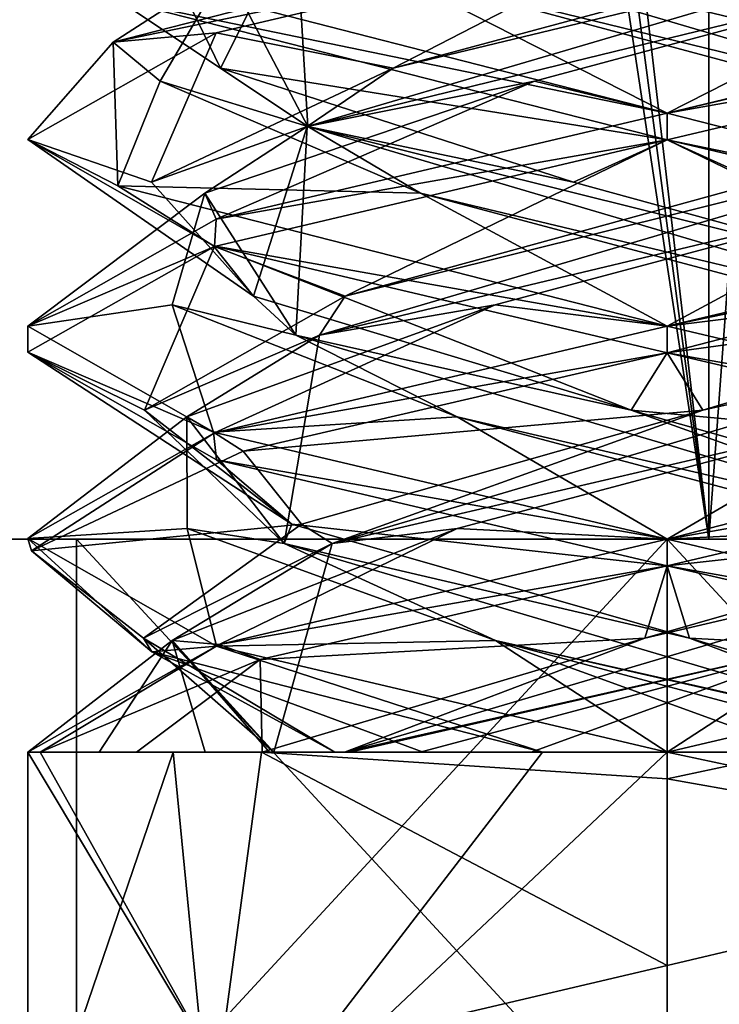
# Model space of a CAD drawing. Header units: millimetres. Extents: x -19 to 152, y -2 to 200.
# Tile 8 of 162: x -14.82 to -13.18, y 3.71 to 6.02. Entities that reach past the tile are written whole.
import ezdxf

# ---------------------------------------------------------------- set-up
doc = ezdxf.new("R2010")
doc.units = ezdxf.units.MM
doc.header["$LTSCALE"] = 65.185185
for name, color, linetype in [('181', 7, 'CONTINUOUS'), ('185', 7, 'CONTINUOUS'), ('187', 7, 'CONTINUOUS'), ('188', 7, 'CONTINUOUS'), ('189', 7, 'CONTINUOUS'), ('199', 7, 'CONTINUOUS'), ('200', 7, 'CONTINUOUS'), ('201', 7, 'CONTINUOUS'), ('211', 7, 'CONTINUOUS'), ('212', 7, 'CONTINUOUS'), ('213', 7, 'CONTINUOUS'), ('232', 7, 'CONTINUOUS'), ('233', 7, 'CONTINUOUS'), ('234', 7, 'CONTINUOUS'), ('339', 7, 'CONTINUOUS'), ('340', 7, 'CONTINUOUS'), ('676', 7, 'CONTINUOUS'), ('759', 7, 'CONTINUOUS'), ('760', 7, 'CONTINUOUS'), ('775', 7, 'CONTINUOUS'), ('777', 7, 'CONTINUOUS'), ('778', 7, 'CONTINUOUS'), ('779', 7, 'CONTINUOUS')]:
    doc.layers.add(name, color=color, linetype=linetype)

msp = doc.modelspace()

# ---------------------------------------------------------------- linework, layer by layer
at = {"layer": '181', "color": 7, "linetype": 'Continuous'}
for points in [[(-13.3, 6.2375, 1.5), (-13.3, 6.3, 1.5), (-14.5993, 5.9665, 0.7495), (-13.3, 6.2375, 1.5)], [(-14.3577, 5.9884, 1.0636), (-13.3, 6.2375, 1.5), (-14.5993, 5.9665, 0.7495), (-14.3577, 5.9884, 1.0636)], [(-13.3, 5.8, -1.5), (-14.589, 6.0666, -0.7672), (-14.6002, 6.1338, -0.7481), (-13.3, 5.8, -1.5)], [(-13.3, 5.7375, -1.5), (-14.589, 6.0666, -0.7672), (-13.3, 5.8, -1.5), (-13.3, 5.7375, -1.5)], [(-14.8, 5.7379, 0.0019), (-14.3577, 5.9884, 1.0636), (-14.5993, 5.9665, 0.7495), (-14.8, 5.7379, 0.0019)], [(-14.589, 5.6291, -0.7672), (-14.8, 5.7379, 0.0019), (-14.5993, 5.9665, 0.7495), (-14.589, 5.6291, -0.7672)], [(-13.3, 5.7375, 1.5), (-13.3, 5.8, 1.5), (-14.3577, 5.5509, 1.0636), (-13.3, 5.7375, 1.5)], [(-14.3646, 5.4887, -1.0567), (-14.8, 5.7379, 0.0019), (-14.589, 5.6291, -0.7672), (-14.3646, 5.4887, -1.0567)], [(-14.362, 5.4871, 1.0593), (-13.3, 5.7375, 1.5), (-14.3577, 5.5509, 1.0636), (-14.362, 5.4871, 1.0593)], [(-13.3, 5.3, -1.5), (-14.3646, 5.4887, -1.0567), (-14.589, 5.6291, -0.7672), (-13.3, 5.3, -1.5)], [(-14.8, 5.3004, 0.0019), (-14.362, 5.4871, 1.0593), (-14.3577, 5.5509, 1.0636), (-14.8, 5.3004, 0.0019)], [(-14.8, 5.239, 0.007), (-14.362, 5.4871, 1.0593), (-14.8, 5.3004, 0.0019), (-14.8, 5.239, 0.007)], [(-13.3, 5.2375, -1.5), (-14.3646, 5.4887, -1.0567), (-13.3, 5.3, -1.5), (-13.3, 5.2375, -1.5)], [(-14.3646, 5.0512, -1.0567), (-14.8, 5.239, 0.007), (-14.8, 5.3004, 0.0019), (-14.3646, 5.0512, -1.0567)], [(-13.3, 5.3, 1.5), (-14.362, 5.0496, 1.0593), (-13.3, 5.2375, 1.5), (-13.3, 5.3, 1.5)], [(-14.3575, 4.9866, -1.0638), (-14.8, 5.239, 0.007), (-14.3646, 5.0512, -1.0567), (-14.3575, 4.9866, -1.0638)], [(-13.3, 5.2375, 1.5), (-14.362, 5.0496, 1.0593), (-14.2946, 5.0068, 1.1229), (-13.3, 5.2375, 1.5)], [(-14.362, 5.0496, 1.0593), (-14.8, 4.8015, 0.007), (-14.7909, 4.7725, 0.1645), (-14.362, 5.0496, 1.0593)], [(-14.2946, 5.0068, 1.1229), (-14.362, 5.0496, 1.0593), (-14.7909, 4.7725, 0.1645), (-14.2946, 5.0068, 1.1229)], [(-13.3, 4.8, -1.5), (-14.3575, 4.9866, -1.0638), (-14.3646, 5.0512, -1.0567), (-13.3, 4.8, -1.5)], [(-13.3, 4.7375, -1.5), (-14.3575, 4.9866, -1.0638), (-13.3, 4.8, -1.5), (-13.3, 4.7375, -1.5)], [(-14.8, 4.8015, 0.007), (-14.3575, 4.5491, -1.0638), (-14.5092, 4.536, -0.8876), (-14.8, 4.8015, 0.007)], [(-14.7909, 4.7725, 0.1645), (-14.8, 4.8015, 0.007), (-14.5092, 4.536, -0.8876), (-14.7909, 4.7725, 0.1645)], [(-13.3, 4.8, 1.5), (-14.3511, 4.5529, 1.0702), (-13.3, 4.7375, 1.5), (-13.3, 4.8, 1.5)], [(-13.3, 4.7375, 1.5), (-14.3511, 4.5529, 1.0702), (-14.255, 4.5178, 1.1567), (-13.3, 4.7375, 1.5)], [(-14.3511, 4.5529, 1.0702), (-14.8, 4.3), (-14.7712, 4.3, 0.2926), (-14.3511, 4.5529, 1.0702)], [(-14.255, 4.5178, 1.1567), (-14.3511, 4.5529, 1.0702), (-14.7712, 4.3, 0.2926), (-14.255, 4.5178, 1.1567)], [(-14.5092, 4.536, -0.8876), (-14.3575, 4.5491, -1.0638), (-13.5926, 4.3, -1.4712), (-14.5092, 4.536, -0.8876)], [(-14.3575, 4.5491, -1.0638), (-13.3, 4.3, -1.5), (-13.5926, 4.3, -1.4712), (-14.3575, 4.5491, -1.0638)], [(-14.8, 3.3), (-14.3523, 3.5525, 1.0689), (-14.8, 4.3), (-14.8, 3.3)], [(-14.8, 4.3), (-14.3523, 3.5525, 1.0689), (-14.7712, 4.3, 0.2926), (-14.8, 4.3)], [(-14.361, 3.3, -1.0603), (-14.8, 3.3), (-14.459, 4.3, -0.9522), (-14.361, 3.3, -1.0603)], [(-14.459, 4.3, -0.9522), (-14.8, 3.3), (-14.8, 4.3), (-14.459, 4.3, -0.9522)], [(-14.7712, 4.3, 0.2926), (-14.3523, 3.5525, 1.0689), (-14.252, 4.3, 1.1592), (-14.7712, 4.3, 0.2926)], [(-13.5926, 4.3, -1.4712), (-14.361, 3.3, -1.0603), (-14.459, 4.3, -0.9522), (-13.5926, 4.3, -1.4712)], [(-13.3, 3.3, -1.5), (-14.361, 3.3, -1.0603), (-13.3, 4.3, -1.5), (-13.3, 3.3, -1.5)], [(-13.3, 4.3, -1.5), (-14.361, 3.3, -1.0603), (-13.5926, 4.3, -1.4712), (-13.3, 4.3, -1.5)], [(-14.3523, 3.5525, 1.0689), (-13.3, 3.8, 1.5), (-14.252, 4.3, 1.1592), (-14.3523, 3.5525, 1.0689)], [(-13.3, 4.2375, 1.5), (-13.3, 4.3, 1.5), (-14.252, 4.3, 1.1592), (-13.3, 4.2375, 1.5)], [(-13.3, 3.8, 1.5), (-13.3, 4.2375, 1.5), (-14.252, 4.3, 1.1592), (-13.3, 3.8, 1.5)], [(-13.1529, 4.2688, 1.4928), (-13.3, 4.2375, 1.5), (-12.2401, 4.0498, 1.0614), (-13.1529, 4.2688, 1.4928)], [(-12.2401, 4.0498, 1.0614), (-13.3, 4.2375, 1.5), (-13.3, 3.8, 1.5), (-12.2401, 4.0498, 1.0614)]]:
    msp.add_3dface(points, dxfattribs=at)
at = {"layer": '185', "color": 7, "linetype": 'Continuous'}
for points in [[(-13.3, 4.7375, -1.5), (-13.3, 4.8, -1.5), (-12.2394, 4.55, -1.0607), (-13.3, 4.7375, -1.5)], [(-13.3, 4.7375, -1.5), (-12.2394, 4.55, -1.0607), (-12.3501, 4.5192, -1.1609), (-13.3, 4.7375, -1.5)], [(-13.3, 3.3, -1.5), (-13.3, 4.3, -1.5), (-12.348, 4.3, -1.1592), (-13.3, 3.3, -1.5)], [(-12.2398, 3.3, -1.061), (-13.3, 3.3, -1.5), (-12.348, 4.3, -1.1592), (-12.2398, 3.3, -1.061)], [(-12.2401, 4.0498, 1.0614), (-13.3, 3.8, 1.5), (-13.2996, 3.3, 1.4999), (-12.2401, 4.0498, 1.0614)], [(-12.2401, 4.0498, 1.0614), (-13.2996, 3.3, 1.4999), (-12.239, 3.3, 1.0602), (-12.2401, 4.0498, 1.0614)], [(-13.3, 3.8, 1.5), (-14.3523, 3.5525, 1.0689), (-13.2996, 3.3, 1.4999), (-13.3, 3.8, 1.5)]]:
    msp.add_3dface(points, dxfattribs=at)
at = {"layer": '187', "color": 7, "linetype": 'Continuous'}
for points in [[(-13.7033, 5.3499, 1.1613), (-13.3, 5.3, 1.5), (-12.7211, 5.6123, 1.0845), (-13.7033, 5.3499, 1.1613)], [(-12.7211, 5.6123, 1.0845), (-13.3, 5.3, 1.5), (-12.2336, 5.5517, 1.0548), (-12.7211, 5.6123, 1.0845)], [(-14.4265, 5.0874, 0.4923), (-14.362, 5.0496, 1.0593), (-13.7033, 5.3499, 1.1613), (-14.4265, 5.0874, 0.4923)], [(-14.362, 5.0496, 1.0593), (-13.3, 5.3, 1.5), (-13.7033, 5.3499, 1.1613), (-14.362, 5.0496, 1.0593)], [(-14.8, 4.8015, 0.007), (-14.362, 5.0496, 1.0593), (-14.4265, 5.0874, 0.4923), (-14.8, 4.8015, 0.007)], [(-14.4262, 4.8249, -0.4929), (-14.8, 4.8015, 0.007), (-14.4265, 5.0874, 0.4923), (-14.4262, 4.8249, -0.4929)], [(-14.3575, 4.5491, -1.0638), (-14.8, 4.8015, 0.007), (-14.4262, 4.8249, -0.4929), (-14.3575, 4.5491, -1.0638)], [(-13.7026, 4.5625, -1.1616), (-14.3575, 4.5491, -1.0638), (-14.4262, 4.8249, -0.4929), (-13.7026, 4.5625, -1.1616)], [(-13.3, 4.3, -1.5), (-14.3575, 4.5491, -1.0638), (-13.7026, 4.5625, -1.1616), (-13.3, 4.3, -1.5)], [(-12.9809, 4.3, -1.3328), (-13.3, 4.3, -1.5), (-13.7026, 4.5625, -1.1616), (-12.9809, 4.3, -1.3328)], [(-12.7205, 4.3, -1.0842), (-12.9809, 4.3, -1.3328), (-13.7026, 4.5625, -1.1616), (-12.7205, 4.3, -1.0842)]]:
    msp.add_3dface(points, dxfattribs=at)
at = {"layer": '188', "color": 7, "linetype": 'Continuous'}
for points in [[(-14.1154, 5.2793, 0.8712), (-12.7211, 5.6123, 1.0845), (-12.4567, 5.7686, 0.8442), (-14.1154, 5.2793, 0.8712)], [(-14.1154, 5.2793, 0.8712), (-12.4567, 5.7686, 0.8442), (-14.0552, 5.3707, 0.9701), (-14.1154, 5.2793, 0.8712)], [(-14.0552, 5.3707, 0.9701), (-12.4567, 5.7686, 0.8442), (-13.0806, 5.6384, 1.2096), (-14.0552, 5.3707, 0.9701)], [(-13.7033, 5.3499, 1.1613), (-12.7211, 5.6123, 1.0845), (-14.1154, 5.2793, 0.8712), (-13.7033, 5.3499, 1.1613)], [(-14.5265, 5.103, 0.084), (-14.1154, 5.2793, 0.8712), (-14.0552, 5.3707, 0.9701), (-14.5265, 5.103, 0.084)], [(-14.4265, 5.0874, 0.4923), (-13.7033, 5.3499, 1.1613), (-14.1154, 5.2793, 0.8712), (-14.4265, 5.0874, 0.4923)], [(-14.1981, 4.79, -0.7857), (-14.1154, 5.2793, 0.8712), (-14.5265, 5.103, 0.084), (-14.1981, 4.79, -0.7857)], [(-14.1981, 4.79, -0.7857), (-14.4265, 5.0874, 0.4923), (-14.1154, 5.2793, 0.8712), (-14.1981, 4.79, -0.7857)], [(-14.1804, 4.8353, -0.858), (-14.1981, 4.79, -0.7857), (-14.5265, 5.103, 0.084), (-14.1804, 4.8353, -0.858)], [(-14.4262, 4.8249, -0.4929), (-14.4265, 5.0874, 0.4923), (-14.1981, 4.79, -0.7857), (-14.4262, 4.8249, -0.4929)], [(-13.2476, 4.5677, -1.2282), (-14.1981, 4.79, -0.7857), (-14.1804, 4.8353, -0.858), (-13.2476, 4.5677, -1.2282)], [(-13.7026, 4.5625, -1.1616), (-14.4262, 4.8249, -0.4929), (-14.1981, 4.79, -0.7857), (-13.7026, 4.5625, -1.1616)], [(-12.543, 4.3, -0.9225), (-13.7026, 4.5625, -1.1616), (-14.1981, 4.79, -0.7857), (-12.543, 4.3, -0.9225)], [(-12.543, 4.3, -0.9225), (-14.1981, 4.79, -0.7857), (-13.2476, 4.5677, -1.2282), (-12.543, 4.3, -0.9225)], [(-12.7205, 4.3, -1.0842), (-13.7026, 4.5625, -1.1616), (-12.5557, 4.3, -0.9329), (-12.7205, 4.3, -1.0842)], [(-12.5557, 4.3, -0.9329), (-13.7026, 4.5625, -1.1616), (-12.543, 4.3, -0.9225), (-12.5557, 4.3, -0.9329)], [(-12.3497, 4.3, -0.7799), (-12.543, 4.3, -0.9225), (-13.2476, 4.5677, -1.2282), (-12.3497, 4.3, -0.7799)]]:
    msp.add_3dface(points, dxfattribs=at)
at = {"layer": '189', "color": 7, "linetype": 'Continuous'}
for points in [[(-13.3, 5.7375, 1.5), (-13.0806, 5.6384, 1.2096), (-12.2336, 5.9892, 1.0548), (-13.3, 5.7375, 1.5)], [(-13.3, 5.7375, 1.5), (-14.362, 5.4871, 1.0593), (-14.0552, 5.3707, 0.9701), (-13.3, 5.7375, 1.5)], [(-13.3, 5.7375, 1.5), (-14.0552, 5.3707, 0.9701), (-13.0806, 5.6384, 1.2096), (-13.3, 5.7375, 1.5)], [(-14.362, 5.4871, 1.0593), (-14.8, 5.239, 0.007), (-14.5265, 5.103, 0.084), (-14.362, 5.4871, 1.0593)], [(-14.362, 5.4871, 1.0593), (-14.5265, 5.103, 0.084), (-14.0552, 5.3707, 0.9701), (-14.362, 5.4871, 1.0593)], [(-14.8, 5.239, 0.007), (-14.3575, 4.9866, -1.0638), (-14.1804, 4.8353, -0.858), (-14.8, 5.239, 0.007)], [(-14.8, 5.239, 0.007), (-14.1804, 4.8353, -0.858), (-14.5265, 5.103, 0.084), (-14.8, 5.239, 0.007)], [(-14.3575, 4.9866, -1.0638), (-13.3, 4.7375, -1.5), (-14.1804, 4.8353, -0.858), (-14.3575, 4.9866, -1.0638)], [(-13.3, 4.7375, -1.5), (-13.2476, 4.5677, -1.2282), (-14.1804, 4.8353, -0.858), (-13.3, 4.7375, -1.5)], [(-13.3, 4.7375, -1.5), (-12.3501, 4.5192, -1.1609), (-13.2476, 4.5677, -1.2282), (-13.3, 4.7375, -1.5)], [(-12.3501, 4.5192, -1.1609), (-12.3497, 4.3, -0.7799), (-13.2476, 4.5677, -1.2282), (-12.3501, 4.5192, -1.1609)]]:
    msp.add_3dface(points, dxfattribs=at)
at = {"layer": '199', "color": 7, "linetype": 'Continuous'}
for points in [[(-13.6112, 5.8748, 1.1893), (-13.3, 5.8, 1.5), (-12.638, 6.1372, 1.0359), (-13.6112, 5.8748, 1.1893)], [(-12.638, 6.1372, 1.0359), (-13.3, 5.8, 1.5), (-12.2335, 6.0517, 1.0548), (-12.638, 6.1372, 1.0359)], [(-14.3845, 5.6123, 0.5789), (-14.3577, 5.5509, 1.0636), (-13.6112, 5.8748, 1.1893), (-14.3845, 5.6123, 0.5789)], [(-14.3577, 5.5509, 1.0636), (-13.3, 5.8, 1.5), (-13.6112, 5.8748, 1.1893), (-14.3577, 5.5509, 1.0636)], [(-14.8, 5.3004, 0.0019), (-14.3577, 5.5509, 1.0636), (-14.3845, 5.6123, 0.5789), (-14.8, 5.3004, 0.0019)], [(-14.4613, 5.3499, -0.4033), (-14.8, 5.3004, 0.0019), (-14.3845, 5.6123, 0.5789), (-14.4613, 5.3499, -0.4033)], [(-14.3646, 5.0512, -1.0567), (-14.8, 5.3004, 0.0019), (-14.4613, 5.3499, -0.4033), (-14.3646, 5.0512, -1.0567)], [(-13.7923, 5.0874, -1.1265), (-14.3646, 5.0512, -1.0567), (-14.4613, 5.3499, -0.4033), (-13.7923, 5.0874, -1.1265)], [(-13.3, 4.8, -1.5), (-14.3646, 5.0512, -1.0567), (-13.7923, 5.0874, -1.1265), (-13.3, 4.8, -1.5)], [(-12.8071, 4.8249, -1.1262), (-13.3, 4.8, -1.5), (-13.7923, 5.0874, -1.1265), (-12.8071, 4.8249, -1.1262)], [(-12.2394, 4.55, -1.0607), (-13.3, 4.8, -1.5), (-12.8071, 4.8249, -1.1262), (-12.2394, 4.55, -1.0607)]]:
    msp.add_3dface(points, dxfattribs=at)
at = {"layer": '200', "color": 7, "linetype": 'Continuous'}
for points in [[(-14.1442, 5.7686, 0.8433), (-12.638, 6.1372, 1.0359), (-12.4855, 6.2579, 0.8721), (-14.1442, 5.7686, 0.8433)], [(-14.1442, 5.7686, 0.8433), (-12.4855, 6.2579, 0.8721), (-13.9431, 5.906, 1.0478), (-14.1442, 5.7686, 0.8433)], [(-13.9431, 5.906, 1.0478), (-12.4855, 6.2579, 0.8721), (-12.9479, 6.1737, 1.1779), (-13.9431, 5.906, 1.0478)], [(-13.6112, 5.8748, 1.1893), (-12.638, 6.1372, 1.0359), (-14.1442, 5.7686, 0.8433), (-13.6112, 5.8748, 1.1893)], [(-14.5096, 5.6384, 0.2194), (-14.1442, 5.7686, 0.8433), (-13.9431, 5.906, 1.0478), (-14.5096, 5.6384, 0.2194)], [(-14.3845, 5.6123, 0.5789), (-13.6112, 5.8748, 1.1893), (-14.1442, 5.7686, 0.8433), (-14.3845, 5.6123, 0.5789)], [(-14.2701, 5.3707, -0.7552), (-14.1442, 5.7686, 0.8433), (-14.5096, 5.6384, 0.2194), (-14.2701, 5.3707, -0.7552)], [(-14.1712, 5.2793, -0.8154), (-14.3845, 5.6123, 0.5789), (-14.1442, 5.7686, 0.8433), (-14.1712, 5.2793, -0.8154)], [(-14.1712, 5.2793, -0.8154), (-14.1442, 5.7686, 0.8433), (-14.2701, 5.3707, -0.7552), (-14.1712, 5.2793, -0.8154)], [(-14.4613, 5.3499, -0.4033), (-14.3845, 5.6123, 0.5789), (-14.1712, 5.2793, -0.8154), (-14.4613, 5.3499, -0.4033)], [(-13.384, 5.103, -1.2265), (-14.1712, 5.2793, -0.8154), (-14.2701, 5.3707, -0.7552), (-13.384, 5.103, -1.2265)], [(-13.7923, 5.0874, -1.1265), (-14.4613, 5.3499, -0.4033), (-14.1712, 5.2793, -0.8154), (-13.7923, 5.0874, -1.1265)], [(-12.5143, 4.79, -0.8981), (-13.7923, 5.0874, -1.1265), (-14.1712, 5.2793, -0.8154), (-12.5143, 4.79, -0.8981)], [(-12.5143, 4.79, -0.8981), (-14.1712, 5.2793, -0.8154), (-13.384, 5.103, -1.2265), (-12.5143, 4.79, -0.8981)], [(-12.8071, 4.8249, -1.1262), (-13.7923, 5.0874, -1.1265), (-12.5143, 4.79, -0.8981), (-12.8071, 4.8249, -1.1262)], [(-12.442, 4.8353, -0.8804), (-12.5143, 4.79, -0.8981), (-13.384, 5.103, -1.2265), (-12.442, 4.8353, -0.8804)]]:
    msp.add_3dface(points, dxfattribs=at)
at = {"layer": '201', "color": 7, "linetype": 'Continuous'}
for points in [[(-13.3, 6.2375, 1.5), (-14.3577, 5.9884, 1.0636), (-13.9431, 5.906, 1.0478), (-13.3, 6.2375, 1.5)], [(-13.3, 6.2375, 1.5), (-13.9431, 5.906, 1.0478), (-12.9479, 6.1737, 1.1779), (-13.3, 6.2375, 1.5)], [(-14.3577, 5.9884, 1.0636), (-14.8, 5.7379, 0.0019), (-14.5096, 5.6384, 0.2194), (-14.3577, 5.9884, 1.0636)], [(-14.3577, 5.9884, 1.0636), (-14.5096, 5.6384, 0.2194), (-13.9431, 5.906, 1.0478), (-14.3577, 5.9884, 1.0636)], [(-14.8, 5.7379, 0.0019), (-14.3646, 5.4887, -1.0567), (-14.2701, 5.3707, -0.7552), (-14.8, 5.7379, 0.0019)], [(-14.8, 5.7379, 0.0019), (-14.2701, 5.3707, -0.7552), (-14.5096, 5.6384, 0.2194), (-14.8, 5.7379, 0.0019)], [(-14.3646, 5.4887, -1.0567), (-13.3, 5.2375, -1.5), (-13.384, 5.103, -1.2265), (-14.3646, 5.4887, -1.0567)], [(-14.3646, 5.4887, -1.0567), (-13.384, 5.103, -1.2265), (-14.2701, 5.3707, -0.7552), (-14.3646, 5.4887, -1.0567)], [(-13.384, 5.103, -1.2265), (-13.3, 5.2375, -1.5), (-12.2859, 5.0012, -1.1052), (-13.384, 5.103, -1.2265)], [(-12.442, 4.8353, -0.8804), (-13.384, 5.103, -1.2265), (-12.2859, 5.0012, -1.1052), (-12.442, 4.8353, -0.8804)]]:
    msp.add_3dface(points, dxfattribs=at)
at = {"layer": '211', "color": 7, "linetype": 'Continuous'}
for points in [[(-14.5993, 5.9665, 0.7495), (-13.3, 6.3, 1.5), (-14.3359, 6.1372, 0.662), (-14.5993, 5.9665, 0.7495)], [(-14.4893, 5.8748, -0.3112), (-14.5993, 5.9665, 0.7495), (-14.3359, 6.1372, 0.662), (-14.4893, 5.8748, -0.3112)], [(-14.589, 5.6291, -0.7672), (-14.5993, 5.9665, 0.7495), (-14.4893, 5.8748, -0.3112), (-14.589, 5.6291, -0.7672)], [(-13.8789, 5.6123, -1.0845), (-14.589, 5.6291, -0.7672), (-14.4893, 5.8748, -0.3112), (-13.8789, 5.6123, -1.0845)], [(-13.3, 5.3, -1.5), (-14.589, 5.6291, -0.7672), (-13.8789, 5.6123, -1.0845), (-13.3, 5.3, -1.5)], [(-12.8967, 5.3499, -1.1613), (-13.3, 5.3, -1.5), (-13.8789, 5.6123, -1.0845), (-12.8967, 5.3499, -1.1613)], [(-13.3, 5.3, -1.5), (-12.8967, 5.3499, -1.1613), (-12.2302, 5.0472, -1.0514), (-13.3, 5.3, -1.5)], [(-13.8795, 4.3, 1.0842), (-13.6191, 4.3, 1.3328), (-12.8974, 4.5625, 1.1616), (-13.8795, 4.3, 1.0842)], [(-13.6191, 4.3, 1.3328), (-13.3, 4.3, 1.5), (-12.8974, 4.5625, 1.1616), (-13.6191, 4.3, 1.3328)], [(-12.8974, 4.5625, 1.1616), (-13.3, 4.3, 1.5), (-12.2412, 4.5494, 1.0625), (-12.8974, 4.5625, 1.1616)]]:
    msp.add_3dface(points, dxfattribs=at)
at = {"layer": '212', "color": 7, "linetype": 'Continuous'}
for points in [[(-14.3478, 5.906, -0.6431), (-14.1721, 6.2579, 0.8145), (-14.4779, 6.1737, 0.3521), (-14.3478, 5.906, -0.6431)], [(-14.1433, 5.7686, -0.8442), (-14.1721, 6.2579, 0.8145), (-14.3478, 5.906, -0.6431), (-14.1433, 5.7686, -0.8442)], [(-14.1433, 5.7686, -0.8442), (-14.3359, 6.1372, 0.662), (-14.1721, 6.2579, 0.8145), (-14.1433, 5.7686, -0.8442)], [(-14.4893, 5.8748, -0.3112), (-14.3359, 6.1372, 0.662), (-14.1433, 5.7686, -0.8442), (-14.4893, 5.8748, -0.3112)], [(-13.5194, 5.6384, -1.2096), (-14.1433, 5.7686, -0.8442), (-14.3478, 5.906, -0.6431), (-13.5194, 5.6384, -1.2096)], [(-13.8789, 5.6123, -1.0845), (-14.4893, 5.8748, -0.3112), (-14.1433, 5.7686, -0.8442), (-13.8789, 5.6123, -1.0845)], [(-12.4846, 5.2793, -0.8712), (-13.8789, 5.6123, -1.0845), (-14.1433, 5.7686, -0.8442), (-12.4846, 5.2793, -0.8712)], [(-12.4846, 5.2793, -0.8712), (-14.1433, 5.7686, -0.8442), (-12.5448, 5.3707, -0.9701), (-12.4846, 5.2793, -0.8712)], [(-12.5448, 5.3707, -0.9701), (-14.1433, 5.7686, -0.8442), (-13.5194, 5.6384, -1.2096), (-12.5448, 5.3707, -0.9701)], [(-12.8967, 5.3499, -1.1613), (-13.8789, 5.6123, -1.0845), (-12.4846, 5.2793, -0.8712), (-12.8967, 5.3499, -1.1613)], [(-13.3524, 4.5677, 1.2282), (-12.4019, 4.79, 0.7857), (-12.4196, 4.8353, 0.858), (-13.3524, 4.5677, 1.2282)], [(-14.057, 4.3, 0.9225), (-12.8974, 4.5625, 1.1616), (-12.4019, 4.79, 0.7857), (-14.057, 4.3, 0.9225)], [(-14.057, 4.3, 0.9225), (-12.4019, 4.79, 0.7857), (-13.3524, 4.5677, 1.2282), (-14.057, 4.3, 0.9225)], [(-14.2503, 4.3, 0.7799), (-14.057, 4.3, 0.9225), (-13.3524, 4.5677, 1.2282), (-14.2503, 4.3, 0.7799)], [(-14.0443, 4.3, 0.9329), (-12.8974, 4.5625, 1.1616), (-14.057, 4.3, 0.9225), (-14.0443, 4.3, 0.9329)], [(-13.8795, 4.3, 1.0842), (-12.8974, 4.5625, 1.1616), (-14.0443, 4.3, 0.9329), (-13.8795, 4.3, 1.0842)]]:
    msp.add_3dface(points, dxfattribs=at)
at = {"layer": '213', "color": 7, "linetype": 'Continuous'}
for points in [[(-14.589, 6.0666, -0.7672), (-14.3478, 5.906, -0.6431), (-14.4779, 6.1737, 0.3521), (-14.589, 6.0666, -0.7672)], [(-14.589, 6.0666, -0.7672), (-13.3, 5.7375, -1.5), (-14.3478, 5.906, -0.6431), (-14.589, 6.0666, -0.7672)], [(-13.3, 5.7375, -1.5), (-13.5194, 5.6384, -1.2096), (-14.3478, 5.906, -0.6431), (-13.3, 5.7375, -1.5)], [(-13.3, 5.7375, -1.5), (-12.5448, 5.3707, -0.9701), (-13.5194, 5.6384, -1.2096), (-13.3, 5.7375, -1.5)], [(-12.5448, 5.3707, -0.9701), (-13.3, 5.7375, -1.5), (-12.2302, 5.4847, -1.0514), (-12.5448, 5.3707, -0.9701)], [(-13.3, 4.7375, 1.5), (-12.4196, 4.8353, 0.858), (-12.2412, 4.9869, 1.0625), (-13.3, 4.7375, 1.5)], [(-13.3, 4.7375, 1.5), (-13.3524, 4.5677, 1.2282), (-12.4196, 4.8353, 0.858), (-13.3, 4.7375, 1.5)], [(-13.3, 4.7375, 1.5), (-14.255, 4.5178, 1.1567), (-13.3524, 4.5677, 1.2282), (-13.3, 4.7375, 1.5)], [(-14.255, 4.5178, 1.1567), (-14.2503, 4.3, 0.7799), (-13.3524, 4.5677, 1.2282), (-14.255, 4.5178, 1.1567)], [(-14.255, 4.5178, 1.1567), (-14.7712, 4.3, 0.2926), (-14.5453, 4.3, 0.5726), (-14.255, 4.5178, 1.1567)], [(-14.2503, 4.3, 0.7799), (-14.255, 4.5178, 1.1567), (-14.5453, 4.3, 0.5726), (-14.2503, 4.3, 0.7799)]]:
    msp.add_3dface(points, dxfattribs=at)
at = {"layer": '232', "color": 7, "linetype": 'Continuous'}
for points in [[(-13.3, 5.8, -1.5), (-14.6002, 6.1338, -0.7481), (-13.962, 6.1372, -1.0359), (-13.3, 5.8, -1.5)], [(-12.9888, 5.8748, -1.1893), (-13.3, 5.8, -1.5), (-13.962, 6.1372, -1.0359), (-12.9888, 5.8748, -1.1893)], [(-13.3, 5.8, -1.5), (-12.9888, 5.8748, -1.1893), (-12.0099, 5.4704, -0.7653), (-13.3, 5.8, -1.5)], [(-12.8077, 5.0874, 1.1265), (-13.3, 4.8, 1.5), (-11.9898, 5.1381, 0.7303), (-12.8077, 5.0874, 1.1265)], [(-13.7929, 4.8249, 1.1262), (-13.3, 4.8, 1.5), (-12.8077, 5.0874, 1.1265), (-13.7929, 4.8249, 1.1262)], [(-14.4616, 4.5625, 0.4026), (-14.3511, 4.5529, 1.0702), (-13.7929, 4.8249, 1.1262), (-14.4616, 4.5625, 0.4026)], [(-14.3511, 4.5529, 1.0702), (-13.3, 4.8, 1.5), (-13.7929, 4.8249, 1.1262), (-14.3511, 4.5529, 1.0702)], [(-14.8, 4.3), (-14.3511, 4.5529, 1.0702), (-14.4616, 4.5625, 0.4026), (-14.8, 4.3)], [(-14.6328, 4.3, -0.3191), (-14.8, 4.3), (-14.4616, 4.5625, 0.4026), (-14.6328, 4.3, -0.3191)], [(-14.3842, 4.3, -0.5795), (-14.6328, 4.3, -0.3191), (-14.4616, 4.5625, 0.4026), (-14.3842, 4.3, -0.5795)]]:
    msp.add_3dface(points, dxfattribs=at)
at = {"layer": '233', "color": 7, "linetype": 'Continuous'}
for points in [[(-12.4558, 5.7686, -0.8433), (-13.962, 6.1372, -1.0359), (-14.1145, 6.2579, -0.8721), (-12.4558, 5.7686, -0.8433)], [(-12.4558, 5.7686, -0.8433), (-14.1145, 6.2579, -0.8721), (-12.6569, 5.906, -1.0478), (-12.4558, 5.7686, -0.8433)], [(-12.6569, 5.906, -1.0478), (-14.1145, 6.2579, -0.8721), (-13.6521, 6.1737, -1.1779), (-12.6569, 5.906, -1.0478)], [(-12.9888, 5.8748, -1.1893), (-13.962, 6.1372, -1.0359), (-12.4558, 5.7686, -0.8433), (-12.9888, 5.8748, -1.1893)], [(-13.216, 5.103, 1.2265), (-12.4288, 5.2793, 0.8154), (-12.3299, 5.3707, 0.7552), (-13.216, 5.103, 1.2265)], [(-14.0857, 4.79, 0.8981), (-12.8077, 5.0874, 1.1265), (-12.4288, 5.2793, 0.8154), (-14.0857, 4.79, 0.8981)], [(-14.0857, 4.79, 0.8981), (-12.4288, 5.2793, 0.8154), (-13.216, 5.103, 1.2265), (-14.0857, 4.79, 0.8981)], [(-14.158, 4.8353, 0.8804), (-14.0857, 4.79, 0.8981), (-13.216, 5.103, 1.2265), (-14.158, 4.8353, 0.8804)], [(-13.7929, 4.8249, 1.1262), (-12.8077, 5.0874, 1.1265), (-14.0857, 4.79, 0.8981), (-13.7929, 4.8249, 1.1262)], [(-14.5282, 4.5677, -0.0524), (-14.0857, 4.79, 0.8981), (-14.158, 4.8353, 0.8804), (-14.5282, 4.5677, -0.0524)], [(-14.4616, 4.5625, 0.4026), (-13.7929, 4.8249, 1.1262), (-14.0857, 4.79, 0.8981), (-14.4616, 4.5625, 0.4026)], [(-14.2225, 4.3, -0.757), (-14.0857, 4.79, 0.8981), (-14.5282, 4.5677, -0.0524), (-14.2225, 4.3, -0.757)], [(-14.2225, 4.3, -0.757), (-14.4616, 4.5625, 0.4026), (-14.0857, 4.79, 0.8981), (-14.2225, 4.3, -0.757)], [(-14.0799, 4.3, -0.9503), (-14.2225, 4.3, -0.757), (-14.5282, 4.5677, -0.0524), (-14.0799, 4.3, -0.9503)], [(-14.3842, 4.3, -0.5795), (-14.4616, 4.5625, 0.4026), (-14.2329, 4.3, -0.7443), (-14.3842, 4.3, -0.5795)], [(-14.2329, 4.3, -0.7443), (-14.4616, 4.5625, 0.4026), (-14.2225, 4.3, -0.757), (-14.2329, 4.3, -0.7443)]]:
    msp.add_3dface(points, dxfattribs=at)
at = {"layer": '234', "color": 7, "linetype": 'Continuous'}
for points in [[(-13.3, 6.2375, -1.5), (-12.6569, 5.906, -1.0478), (-13.6521, 6.1737, -1.1779), (-13.3, 6.2375, -1.5)], [(-12.6569, 5.906, -1.0478), (-13.3, 6.2375, -1.5), (-12.0099, 5.9079, -0.7653), (-12.6569, 5.906, -1.0478)], [(-13.3, 5.2375, 1.5), (-12.3299, 5.3707, 0.7552), (-11.9898, 5.5756, 0.7303), (-13.3, 5.2375, 1.5)], [(-13.3, 5.2375, 1.5), (-13.216, 5.103, 1.2265), (-12.3299, 5.3707, 0.7552), (-13.3, 5.2375, 1.5)], [(-13.3, 5.2375, 1.5), (-14.2946, 5.0068, 1.1229), (-13.216, 5.103, 1.2265), (-13.3, 5.2375, 1.5)], [(-14.2946, 5.0068, 1.1229), (-14.158, 4.8353, 0.8804), (-13.216, 5.103, 1.2265), (-14.2946, 5.0068, 1.1229)], [(-14.2946, 5.0068, 1.1229), (-14.7909, 4.7725, 0.1645), (-14.158, 4.8353, 0.8804), (-14.2946, 5.0068, 1.1229)], [(-14.7909, 4.7725, 0.1645), (-14.5282, 4.5677, -0.0524), (-14.158, 4.8353, 0.8804), (-14.7909, 4.7725, 0.1645)], [(-14.7909, 4.7725, 0.1645), (-14.5092, 4.536, -0.8876), (-14.5282, 4.5677, -0.0524), (-14.7909, 4.7725, 0.1645)], [(-14.5092, 4.536, -0.8876), (-14.0799, 4.3, -0.9503), (-14.5282, 4.5677, -0.0524), (-14.5092, 4.536, -0.8876)], [(-14.5092, 4.536, -0.8876), (-13.5926, 4.3, -1.4712), (-13.8726, 4.3, -1.2453), (-14.5092, 4.536, -0.8876)], [(-14.0799, 4.3, -0.9503), (-14.5092, 4.536, -0.8876), (-13.8726, 4.3, -1.2453), (-14.0799, 4.3, -0.9503)]]:
    msp.add_3dface(points, dxfattribs=at)
at = {"layer": '339', "color": 7, "linetype": 'Continuous'}
for points in [[(-14.459, 4.3, -0.9522), (-14.8, 4.3), (-14.6328, 4.3, -0.3191), (-14.459, 4.3, -0.9522)], [(-14.7712, 4.3, 0.2926), (-14.252, 4.3, 1.1592), (-14.5453, 4.3, 0.5726), (-14.7712, 4.3, 0.2926)], [(-14.459, 4.3, -0.9522), (-14.6328, 4.3, -0.3191), (-14.3842, 4.3, -0.5795), (-14.459, 4.3, -0.9522)], [(-14.252, 4.3, 1.1592), (-14.2503, 4.3, 0.7799), (-14.5453, 4.3, 0.5726), (-14.252, 4.3, 1.1592)], [(-13.5926, 4.3, -1.4712), (-14.459, 4.3, -0.9522), (-13.8726, 4.3, -1.2453), (-13.5926, 4.3, -1.4712)], [(-14.459, 4.3, -0.9522), (-14.3842, 4.3, -0.5795), (-14.2329, 4.3, -0.7443), (-14.459, 4.3, -0.9522)], [(-14.459, 4.3, -0.9522), (-14.2329, 4.3, -0.7443), (-14.2225, 4.3, -0.757), (-14.459, 4.3, -0.9522)], [(-14.459, 4.3, -0.9522), (-14.2225, 4.3, -0.757), (-14.0799, 4.3, -0.9503), (-14.459, 4.3, -0.9522)], [(-14.459, 4.3, -0.9522), (-14.0799, 4.3, -0.9503), (-13.8726, 4.3, -1.2453), (-14.459, 4.3, -0.9522)], [(-14.252, 4.3, 1.1592), (-13.3, 4.3, 1.5), (-13.6191, 4.3, 1.3328), (-14.252, 4.3, 1.1592)], [(-14.252, 4.3, 1.1592), (-13.6191, 4.3, 1.3328), (-14.2503, 4.3, 0.7799), (-14.252, 4.3, 1.1592)], [(-13.6191, 4.3, 1.3328), (-14.057, 4.3, 0.9225), (-14.2503, 4.3, 0.7799), (-13.6191, 4.3, 1.3328)], [(-13.6191, 4.3, 1.3328), (-14.0443, 4.3, 0.9329), (-14.057, 4.3, 0.9225), (-13.6191, 4.3, 1.3328)], [(-13.6191, 4.3, 1.3328), (-13.8795, 4.3, 1.0842), (-14.0443, 4.3, 0.9329), (-13.6191, 4.3, 1.3328)], [(-12.348, 4.3, -1.1592), (-13.3, 4.3, -1.5), (-12.9809, 4.3, -1.3328), (-12.348, 4.3, -1.1592)]]:
    msp.add_3dface(points, dxfattribs=at)
at = {"layer": '340', "color": 7, "linetype": 'Continuous'}
for points in [[(-13.3, 6.2375, -1.5), (-12.2378, 6.0495, -1.0591), (-12.0099, 5.9079, -0.7653), (-13.3, 6.2375, -1.5)], [(-13.3, 5.8, 1.5), (-12.2336, 5.9892, 1.0548), (-12.2335, 6.0517, 1.0548), (-13.3, 5.8, 1.5)], [(-13.3, 5.8, 1.5), (-13.3, 5.7375, 1.5), (-12.2336, 5.9892, 1.0548), (-13.3, 5.8, 1.5)], [(-13.3, 5.7375, -1.5), (-13.3, 5.8, -1.5), (-12.0099, 5.4704, -0.7653), (-13.3, 5.7375, -1.5)], [(-12.2302, 5.4847, -1.0514), (-13.3, 5.7375, -1.5), (-12.0099, 5.4704, -0.7653), (-12.2302, 5.4847, -1.0514)], [(-13.3, 5.3, 1.5), (-13.3, 5.2375, 1.5), (-11.9898, 5.5756, 0.7303), (-13.3, 5.3, 1.5)], [(-12.2336, 5.5517, 1.0548), (-13.3, 5.3, 1.5), (-11.9898, 5.5756, 0.7303), (-12.2336, 5.5517, 1.0548)], [(-13.3, 5.2375, -1.5), (-13.3, 5.3, -1.5), (-12.2302, 5.0472, -1.0514), (-13.3, 5.2375, -1.5)], [(-12.2859, 5.0012, -1.1052), (-13.3, 5.2375, -1.5), (-12.2302, 5.0472, -1.0514), (-12.2859, 5.0012, -1.1052)], [(-13.3, 4.8, 1.5), (-12.2412, 4.9869, 1.0625), (-11.9898, 5.1381, 0.7303), (-13.3, 4.8, 1.5)], [(-13.3, 4.8, 1.5), (-13.3, 4.7375, 1.5), (-12.2412, 4.9869, 1.0625), (-13.3, 4.8, 1.5)], [(-13.3, 4.3, 1.5), (-13.0074, 4.3, 1.4712), (-12.2412, 4.5494, 1.0625), (-13.3, 4.3, 1.5)], [(-13.3, 4.3, 1.5), (-13.3, 4.2375, 1.5), (-13.1529, 4.2688, 1.4928), (-13.3, 4.3, 1.5)], [(-13.3, 4.3, 1.5), (-13.1529, 4.2688, 1.4928), (-13.0074, 4.3, 1.4712), (-13.3, 4.3, 1.5)]]:
    msp.add_3dface(points, dxfattribs=at)
at = {"layer": '676', "color": 7, "linetype": 'Continuous'}
for points in [[(-13.9913, 30.8, -10.3442), (-16.5481, 1, -5.3773), (-17.1505, 4.8, -2.9362), (-13.9913, 30.8, -10.3442)], [(-17.1505, 30.8, 2.9362), (-16.5481, 1, 5.3773), (-13.9913, 30.8, 10.3442), (-17.1505, 30.8, 2.9362)], [(-17.1505, 30.8, -2.9362), (-13.9913, 30.8, -10.3442), (-17.1505, 4.8, -2.9362), (-17.1505, 30.8, -2.9362)], [(-10.2267, 1, -14.0774), (-16.5481, 1, -5.3773), (-13.9913, 30.8, -10.3442), (-10.2267, 1, -14.0774)], [(-16.5481, 1, 5.3773), (-10.2267, 1, 14.0774), (-13.9913, 30.8, 10.3442), (-16.5481, 1, 5.3773)], [(-7.8349, 30.8, -15.5362), (-10.2267, 1, -14.0774), (-13.9913, 30.8, -10.3442), (-7.8349, 30.8, -15.5362)], [(-13.9913, 30.8, 10.3442), (-10.2267, 1, 14.0774), (-7.8349, 30.8, 15.5362), (-13.9913, 30.8, 10.3442)]]:
    msp.add_3dface(points, dxfattribs=at)
at = {"layer": '759', "color": 7, "linetype": 'Continuous'}
for points in [[(-14.6856, 3.3, -0.8), (-13.3, 3.3, -1.6), (-14.6856, 4.8, -0.8), (-14.6856, 3.3, -0.8)], [(-14.6856, 4.8, -0.8), (-13.3, 3.3, -1.6), (-13.3, 4.8, -1.6), (-14.6856, 4.8, -0.8)], [(-14.6856, 3.3, 0.8), (-14.6856, 3.3, -0.8), (-14.6856, 4.8, 0.8), (-14.6856, 3.3, 0.8)], [(-14.6856, 4.8, 0.8), (-14.6856, 3.3, -0.8), (-14.6856, 4.8, -0.8), (-14.6856, 4.8, 0.8)], [(-13.3, 3.3, 1.6), (-14.6856, 3.3, 0.8), (-13.3, 4.8, 1.6), (-13.3, 3.3, 1.6)], [(-13.3, 4.8, 1.6), (-14.6856, 3.3, 0.8), (-14.6856, 4.8, 0.8), (-13.3, 4.8, 1.6)]]:
    msp.add_3dface(points, dxfattribs=at)
at = {"layer": '760', "color": 7, "linetype": 'Continuous'}
for points in [[(-13.3, 4.8, -1.6), (-13.3, 3.3, -1.6), (-11.9144, 3.3, -0.8), (-13.3, 4.8, -1.6)], [(-13.3, 3.3, 1.6), (-13.3, 4.8, 1.6), (-11.9144, 4.8, 0.8), (-13.3, 3.3, 1.6)], [(-11.9144, 3.3, 0.8), (-13.3, 3.3, 1.6), (-11.9144, 4.8, 0.8), (-11.9144, 3.3, 0.8)], [(-13.3, 4.8, -1.6), (-11.9144, 3.3, -0.8), (-11.9144, 4.8, -0.8), (-13.3, 4.8, -1.6)]]:
    msp.add_3dface(points, dxfattribs=at)
at = {"layer": '775', "color": 7, "linetype": 'Continuous'}
for points in [[(-17.1505, 4.8, -2.9362), (-17.1505, 4.8, 2.9362), (-14.6856, 4.8, 0.8), (-17.1505, 4.8, -2.9362)], [(-14.6856, 4.8, 0.8), (-17.1505, 4.8, 2.9362), (-13.2023, 4.8, 2.7983), (-14.6856, 4.8, 0.8)], [(-17.1505, 4.8, -2.9362), (-14.6856, 4.8, 0.8), (-14.6856, 4.8, -0.8), (-17.1505, 4.8, -2.9362)], [(-17.1505, 4.8, -2.9362), (-14.6856, 4.8, -0.8), (-13.3, 4.8, -1.6), (-17.1505, 4.8, -2.9362)], [(-17.1505, 4.8, -2.9362), (-13.3, 4.8, -1.6), (-13.2023, 4.8, -2.7983), (-17.1505, 4.8, -2.9362)], [(-13.3, 4.8, 1.6), (-14.6856, 4.8, 0.8), (-13.2023, 4.8, 2.7983), (-13.3, 4.8, 1.6)], [(-11.9144, 4.8, 0.8), (-13.3, 4.8, 1.6), (-13.2023, 4.8, 2.7983), (-11.9144, 4.8, 0.8)], [(-13.3, 4.8, -1.6), (-11.9144, 4.8, -0.8), (-13.2023, 4.8, -2.7983), (-13.3, 4.8, -1.6)], [(-13.2023, 4.8, -2.7983), (-11.9144, 4.8, -0.8), (-10.859, 4.8, -1.3717), (-13.2023, 4.8, -2.7983)], [(-10.859, 4.8, 1.3717), (-11.9144, 4.8, 0.8), (-13.2023, 4.8, 2.7983), (-10.859, 4.8, 1.3717)]]:
    msp.add_3dface(points, dxfattribs=at)
at = {"layer": '777', "color": 7, "linetype": 'Continuous'}
for points in [[(-17.1505, 30.8, -2.9362), (-17.1505, 4.8, -2.9362), (-13.2023, 36.8, -2.7983), (-17.1505, 30.8, -2.9362)], [(-17.1505, 4.8, -2.9362), (-13.2023, 4.8, -2.7983), (-13.2023, 36.8, -2.7983), (-17.1505, 4.8, -2.9362)]]:
    msp.add_3dface(points, dxfattribs=at)
at = {"layer": '778', "color": 7, "linetype": 'Continuous'}
for points in [[(-17.0447, 33.8038, 2.9325), (-16.9391, 36.8, 2.9288), (-13.2023, 4.8, 2.7983), (-17.0447, 33.8038, 2.9325)], [(-13.2023, 4.8, 2.7983), (-16.9391, 36.8, 2.9288), (-13.2023, 36.8, 2.7983), (-13.2023, 4.8, 2.7983)], [(-17.1505, 30.8, 2.9362), (-17.0447, 33.8038, 2.9325), (-13.2023, 4.8, 2.7983), (-17.1505, 30.8, 2.9362)], [(-17.1505, 4.8, 2.9362), (-17.1505, 30.8, 2.9362), (-13.2023, 4.8, 2.7983), (-17.1505, 4.8, 2.9362)]]:
    msp.add_3dface(points, dxfattribs=at)
at = {"layer": '779', "color": 7, "linetype": 'Continuous'}
for points in [[(-13.2023, 4.8, -2.7983), (-10.859, 4.8, -1.3717), (-13.2023, 36.8, -2.7983), (-13.2023, 4.8, -2.7983)], [(-10.859, 4.8, -1.3717), (-10.859, 36.8, -1.3717), (-13.2023, 36.8, -2.7983), (-10.859, 4.8, -1.3717)], [(-10.859, 4.8, 1.3717), (-13.2023, 4.8, 2.7983), (-10.859, 36.8, 1.3717), (-10.859, 4.8, 1.3717)], [(-13.2023, 4.8, 2.7983), (-13.2023, 36.8, 2.7983), (-10.859, 36.8, 1.3717), (-13.2023, 4.8, 2.7983)]]:
    msp.add_3dface(points, dxfattribs=at)

doc.saveas('drawing.dxf')
